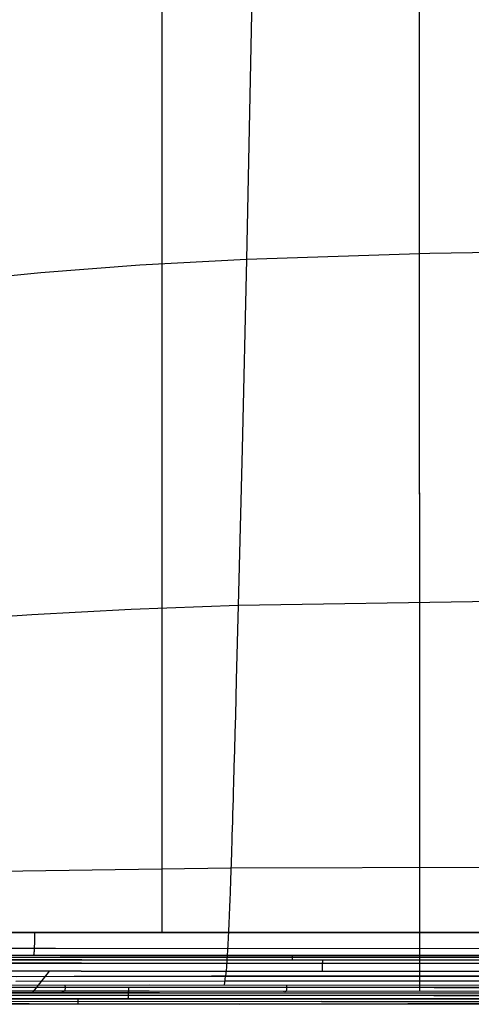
# Model space of a CAD drawing. Header units: millimetres. Extents: x -273 to 273, y -240 to 302.
# Tile 68 of 256: x -137 to -77, y -235 to -104. Entities that reach past the tile are written whole.
import ezdxf

# ---------------------------------------------------------------- set-up
doc = ezdxf.new("R2010")
doc.units = ezdxf.units.MM
doc.header["$MEASUREMENT"] = 0
doc.layers.add('IGES level 1', color=7, linetype='Continuous', true_color=0x3e413d)
doc.layers.add('IGES level 2', color=7, linetype='Continuous', true_color=0x008000)

msp = doc.modelspace()

# ---------------------------------------------------------------- linework, layer by layer
at = {"layer": 'IGES level 1'}
for p, q in [((-83.45, -232.9, 421.34), (-83.49, 232.73, 411.6)), ((-117.78, -225.56, 416.66), (-117.87, 225.64, 407.41)), ((-195.73, -225.49, 421.48), (-130.56, -225.55, 417.28)), ((-130.56, -225.55, 417.28), (-195.73, -225.49, 421.48)), ((-134.8, -225.55, 417.5), (-134.8, -225.65, 417.5)), ((-134.8, -225.65, 417.5), (-134.8, -225.75, 417.5)), ((-134.8, -225.75, 417.5), (-134.8, -225.85, 417.49)), ((-134.8, -225.85, 417.49), (-134.8, -225.96, 417.48)), ((-134.8, -225.96, 417.48), (-134.8, -226.06, 417.47)), ((-134.8, -226.06, 417.47), (-134.8, -226.16, 417.45)), ((-130.56, -225.55, 417.28), (-65.3, -225.58, 414.76)), ((-65.3, -225.58, 414.76), (-130.56, -225.55, 417.28)), ((-134.82, -227.21, 417.04), (-134.83, -227.29, 416.99)), ((-134.83, -227.29, 416.99), (-134.83, -227.38, 416.93)), ((-134.83, -227.38, 416.93), (-134.83, -227.46, 416.87)), ((-134.81, -226.94, 417.19), (-134.82, -227.03, 417.15)), ((-134.82, -227.03, 417.15), (-134.82, -227.12, 417.1)), ((-134.82, -227.12, 417.1), (-134.82, -227.21, 417.04)), ((-134.8, -226.46, 417.38), (-134.81, -226.56, 417.35)), ((-134.81, -226.56, 417.35), (-134.81, -226.65, 417.32)), ((-134.81, -226.65, 417.32), (-134.81, -226.75, 417.28)), ((-134.81, -226.75, 417.28), (-134.81, -226.84, 417.24)), ((-134.81, -226.84, 417.24), (-134.81, -226.94, 417.19)), ((-134.8, -226.16, 417.45), (-134.8, -226.26, 417.43)), ((-134.8, -226.26, 417.43), (-134.8, -226.36, 417.41)), ((-134.8, -226.36, 417.41), (-134.8, -226.46, 417.38)), ((-132.02, -227.69, 416.51), (-197.92, -227.64, 420.8)), ((-131.38, -228.61, 414.36), (-196.96, -228.55, 418.61)), ((-196.96, -228.55, 418.61), (-131.38, -228.61, 414.36)), ((-134.95, -228.6, 414.65), (-134.96, -228.61, 414.55)), ((-134.94, -228.59, 414.86), (-134.95, -228.6, 414.76)), ((-134.95, -228.6, 414.76), (-134.95, -228.6, 414.65)), ((-134.93, -228.57, 414.96), (-134.94, -228.59, 414.86)), ((-134.92, -228.53, 415.16), (-134.93, -228.55, 415.06)), ((-134.93, -228.55, 415.06), (-134.93, -228.57, 414.96)), ((-134.91, -228.48, 415.36), (-134.92, -228.51, 415.26)), ((-134.92, -228.51, 415.26), (-134.92, -228.53, 415.16)), ((-134.9, -228.42, 415.56), (-134.91, -228.45, 415.46)), ((-134.91, -228.45, 415.46), (-134.91, -228.48, 415.36)), ((-134.89, -228.34, 415.75), (-134.9, -228.38, 415.65)), ((-134.9, -228.38, 415.65), (-134.9, -228.42, 415.56)), ((-134.88, -228.25, 415.93), (-134.89, -228.29, 415.84)), ((-134.89, -228.29, 415.84), (-134.89, -228.34, 415.75)), ((-134.87, -228.14, 416.11), (-134.88, -228.2, 416.02)), ((-134.88, -228.2, 416.02), (-134.88, -228.25, 415.93)), ((-134.86, -228.03, 416.28), (-134.87, -228.09, 416.19)), ((-134.87, -228.09, 416.19), (-134.87, -228.14, 416.11)), ((-134.85, -227.83, 416.52), (-134.86, -227.9, 416.44)), ((-134.86, -227.9, 416.44), (-134.86, -227.97, 416.36)), ((-134.86, -227.97, 416.36), (-134.86, -228.03, 416.28)), ((-134.84, -227.69, 416.66), (-134.85, -227.76, 416.59)), ((-134.85, -227.76, 416.59), (-134.85, -227.83, 416.52)), ((-134.83, -227.46, 416.87), (-134.84, -227.54, 416.8)), ((-134.84, -227.54, 416.8), (-134.84, -227.62, 416.73)), ((-134.84, -227.62, 416.73), (-134.84, -227.69, 416.66)), ((-66.03, -227.73, 413.94), (-132.02, -227.69, 416.51)), ((-65.71, -228.64, 411.82), (-131.38, -228.61, 414.36)), ((-131.38, -228.61, 414.36), (-65.71, -228.64, 411.82)), ((-100.41, -229.22, 370.4), (-100.41, -228.63, 412.95)), ((0, -228.9, 393.49), (-199.09, -228.9, 393.49)), ((-128.56, -229.67, 370.63), (-192.74, -229.61, 374.73)), ((-192.74, -229.61, 374.73), (-128.56, -229.67, 370.63)), ((-128.51, -229.2, 371.69), (-192.66, -229.15, 375.79)), ((-192.66, -229.15, 375.79), (-128.51, -229.2, 371.69)), ((-64.3, -229.7, 368.15), (-128.56, -229.67, 370.63)), ((-128.56, -229.67, 370.63), (-64.3, -229.7, 368.15)), ((-64.28, -229.24, 369.21), (-128.51, -229.2, 371.69)), ((-128.51, -229.2, 371.69), (-64.28, -229.24, 369.21)), ((-96.44, -229.8, 369.09), (-96.45, -229.84, 369.06)), ((-96.45, -229.84, 369.06), (-96.45, -229.88, 369.03)), ((-96.45, -229.88, 369.03), (-96.45, -229.92, 369)), ((-96.45, -229.92, 369), (-96.45, -229.97, 368.97)), ((-96.45, -229.97, 368.97), (-96.45, -230.01, 368.95)), ((-96.43, -229.55, 369.34), (-96.44, -229.58, 369.3)), ((-96.44, -229.58, 369.3), (-96.44, -229.61, 369.26)), ((-96.44, -229.61, 369.26), (-96.44, -229.65, 369.22)), ((-96.44, -229.65, 369.22), (-96.44, -229.69, 369.19)), ((-96.44, -229.69, 369.19), (-96.44, -229.72, 369.15)), ((-96.44, -229.72, 369.15), (-96.44, -229.76, 369.12)), ((-96.44, -229.76, 369.12), (-96.44, -229.8, 369.09)), ((-96.42, -229.38, 369.6), (-96.43, -229.41, 369.55)), ((-96.43, -229.41, 369.55), (-96.43, -229.43, 369.51)), ((-96.43, -229.43, 369.51), (-96.43, -229.46, 369.46)), ((-96.43, -229.46, 369.46), (-96.43, -229.49, 369.42)), ((-96.43, -229.49, 369.42), (-96.43, -229.52, 369.38)), ((-96.43, -229.52, 369.38), (-96.43, -229.55, 369.34)), ((-96.41, -229.27, 369.89), (-96.42, -229.29, 369.84)), ((-96.42, -229.29, 369.84), (-96.42, -229.3, 369.79)), ((-96.42, -229.3, 369.79), (-96.42, -229.32, 369.74)), ((-96.42, -229.32, 369.74), (-96.42, -229.34, 369.69)), ((-96.42, -229.34, 369.69), (-96.42, -229.36, 369.65)), ((-96.42, -229.36, 369.65), (-96.42, -229.38, 369.6)), ((-96.4, -229.23, 370.14), (-96.41, -229.23, 370.09)), ((-96.41, -229.23, 370.09), (-96.41, -229.24, 370.04)), ((-96.41, -229.24, 370.04), (-96.41, -229.25, 369.99)), ((-96.41, -229.25, 369.99), (-96.41, -229.26, 369.94)), ((-96.41, -229.26, 369.94), (-96.41, -229.27, 369.89)), ((-96.4, -229.22, 370.25), (-96.4, -229.23, 370.2)), ((-96.4, -229.23, 370.2), (-96.4, -229.23, 370.14)), ((-128.59, -230.7, 370.21), (-192.77, -230.61, 374.31)), ((-192.77, -230.61, 374.31), (-128.59, -230.7, 370.21)), ((-135.05, -233.6, 370.54), (-132.79, -230.7, 370.43)), ((-64.31, -230.76, 367.74), (-128.59, -230.7, 370.21)), ((-128.59, -230.7, 370.21), (-64.31, -230.76, 367.74)), ((-96.45, -230.34, 368.82), (-96.46, -230.39, 368.81)), ((-96.46, -230.39, 368.81), (-96.46, -230.44, 368.8)), ((-96.46, -230.44, 368.8), (-96.46, -230.49, 368.79)), ((-96.46, -230.49, 368.79), (-96.46, -230.54, 368.78)), ((-96.46, -230.54, 368.78), (-96.46, -230.59, 368.78)), ((-96.46, -230.59, 368.78), (-96.46, -230.64, 368.77)), ((-96.46, -230.64, 368.77), (-96.46, -230.69, 368.77)), ((-96.46, -230.69, 368.77), (-96.46, -230.74, 368.77)), ((-96.45, -230.01, 368.95), (-96.45, -230.06, 368.93)), ((-96.45, -230.06, 368.93), (-96.45, -230.1, 368.9)), ((-96.45, -230.1, 368.9), (-96.45, -230.15, 368.88)), ((-96.45, -230.15, 368.88), (-96.45, -230.19, 368.87)), ((-96.45, -230.19, 368.87), (-96.45, -230.24, 368.85)), ((-96.45, -230.24, 368.85), (-96.45, -230.29, 368.83)), ((-96.45, -230.29, 368.83), (-96.45, -230.34, 368.82)), ((-128.59, -232.89, 370.21), (-192.79, -232.84, 374.25)), ((-96.58, -233.64, 368.8), (-180.97, -233.53, 373.37)), ((-180.73, -233.53, 373.35), (-133.43, -233.6, 370.45)), ((-81.56, -233.98, 420.86), (-163.03, -233.92, 424.79)), ((-163.03, -233.92, 424.79), (-81.56, -233.98, 420.86)), ((-81.54, -232.9, 421.28), (-163, -232.85, 425.22)), ((-163, -232.85, 425.21), (-81.54, -232.9, 421.28)), ((-133.43, -233.6, 370.45), (-66.74, -233.66, 367.85)), ((-64.32, -232.93, 367.77), (-128.59, -232.89, 370.21)), ((-122.3, -233.8, 422.63), (-122.31, -233.84, 422.6)), ((-122.31, -233.84, 422.6), (-122.31, -233.88, 422.57)), ((-122.31, -233.88, 422.57), (-122.31, -233.92, 422.53)), ((-122.31, -233.92, 422.53), (-122.31, -233.95, 422.5)), ((-122.31, -233.95, 422.5), (-122.31, -233.99, 422.46)), ((-122.29, -233.48, 422.81), (-122.3, -233.53, 422.79)), ((-122.3, -233.53, 422.79), (-122.3, -233.58, 422.77)), ((-122.3, -233.58, 422.77), (-122.3, -233.62, 422.74)), ((-122.3, -233.62, 422.74), (-122.3, -233.67, 422.72)), ((-122.3, -233.67, 422.72), (-122.3, -233.71, 422.69)), ((-122.3, -233.71, 422.69), (-122.3, -233.75, 422.66)), ((-122.3, -233.75, 422.66), (-122.3, -233.8, 422.63)), ((-122.29, -232.88, 422.92), (-122.29, -232.93, 422.92)), ((-122.29, -232.93, 422.92), (-122.29, -232.98, 422.92)), ((-122.29, -232.98, 422.92), (-122.29, -233.03, 422.92)), ((-122.29, -233.03, 422.92), (-122.29, -233.09, 422.91)), ((-122.29, -233.09, 422.91), (-122.29, -233.14, 422.9)), ((-122.29, -233.14, 422.9), (-122.29, -233.19, 422.9)), ((-122.29, -233.19, 422.9), (-122.29, -233.24, 422.88)), ((-122.29, -233.24, 422.88), (-122.29, -233.29, 422.87)), ((-122.29, -233.29, 422.87), (-122.29, -233.34, 422.86)), ((-122.29, -233.34, 422.86), (-122.29, -233.39, 422.84)), ((-122.29, -233.39, 422.84), (-122.29, -233.43, 422.83)), ((-122.29, -233.43, 422.83), (-122.29, -233.48, 422.81)), ((-48.3, -233.67, 367.43), (-96.58, -233.64, 368.8)), ((0, -232.92, 419.97), (-81.54, -232.9, 421.28)), ((-81.54, -232.9, 421.28), (0, -232.92, 419.97)), ((-135.51, -235.1, 372.09), (-184.03, -235.06, 375.1)), ((-96.52, -235.12, 370.2), (-183.84, -235.06, 375.09)), ((-178.65, -235.06, 374.84), (-107.54, -235.12, 370.66)), ((-176.61, -234.67, 373.56), (-88.36, -234.77, 369.03)), ((-81.59, -234.43, 419.8), (-163.1, -234.38, 423.74)), ((-163.1, -234.38, 423.74), (-81.59, -234.43, 419.8)), ((-90.37, -235.13, 370.1), (-135.51, -235.1, 372.09)), ((-128.97, -235.1, 371.75), (-128.97, -234.41, 421.77)), ((-122.35, -234.4, 421.6), (-122.36, -234.41, 421.55)), ((-122.36, -234.41, 421.55), (-122.36, -234.41, 421.49)), ((-122.36, -234.41, 421.49), (-122.36, -234.41, 421.44)), ((-122.34, -234.36, 421.8), (-122.35, -234.37, 421.75)), ((-122.35, -234.37, 421.75), (-122.35, -234.38, 421.7)), ((-122.35, -234.38, 421.7), (-122.35, -234.39, 421.65)), ((-122.35, -234.39, 421.65), (-122.35, -234.4, 421.6)), ((-122.33, -234.3, 421.99), (-122.34, -234.32, 421.95)), ((-122.34, -234.32, 421.95), (-122.34, -234.33, 421.9)), ((-122.34, -234.33, 421.9), (-122.34, -234.35, 421.85)), ((-122.34, -234.35, 421.85), (-122.34, -234.36, 421.8)), ((-122.32, -234.18, 422.22), (-122.33, -234.21, 422.18)), ((-122.33, -234.21, 422.18), (-122.33, -234.23, 422.13)), ((-122.33, -234.23, 422.13), (-122.33, -234.26, 422.09)), ((-122.33, -234.26, 422.09), (-122.33, -234.28, 422.04)), ((-122.33, -234.28, 422.04), (-122.33, -234.3, 421.99)), ((-122.31, -234.02, 422.43), (-122.32, -234.06, 422.39)), ((-122.32, -234.06, 422.39), (-122.32, -234.09, 422.35)), ((-122.32, -234.09, 422.35), (-122.32, -234.12, 422.31)), ((-122.32, -234.12, 422.31), (-122.32, -234.15, 422.26)), ((-122.32, -234.15, 422.26), (-122.32, -234.18, 422.22)), ((-122.31, -233.99, 422.46), (-122.31, -234.02, 422.43)), ((-107.54, -235.12, 370.66), (-36.35, -235.07, 368.26)), ((-96.56, -234.76, 369.32), (-48.29, -234.79, 367.97)), ((-40.11, -234.96, 368.08), (-96.56, -234.76, 369.32)), ((0, -234.8, 367.52), (-96.52, -235.12, 370.2)), ((-45.19, -235.14, 368.9), (-90.37, -235.13, 370.1)), ((-88.36, -234.77, 369.03), (0, -234.8, 367.52)), ((0, -234.45, 418.49), (-81.59, -234.43, 419.8)), ((-81.59, -234.43, 419.8), (0, -234.45, 418.49)), ((0, -233.99, 419.55), (-81.56, -233.98, 420.86)), ((-81.56, -233.98, 420.86), (0, -233.99, 419.55))]:
    msp.add_line(p, q, dxfattribs=at)
at = {"layer": 'IGES level 2', "color": 31, "true_color": 0xfabe47}
for p, q in [((-83.45, -233.43, 421.35), (-83.49, 233.2, 411.59)), ((-105.33, -74.13, 470.57), (-106.54, -135.7, 474.46)), ((-82.09, -134.91, 473.58), (-106.54, -135.7, 474.46)), ((-55.77, -134.54, 472.72), (-82.09, -134.91, 473.58)), ((-120.77, -136.48, 474.99), (-133.97, -137.5, 475.63)), ((-106.54, -135.7, 474.46), (-120.77, -136.48, 474.99)), ((-106.54, -135.7, 474.46), (-107.11, -160.98, 475.18)), ((-133.97, -137.5, 475.63), (-140.19, -138.11, 476.05)), ((-107.11, -160.98, 475.18), (-107.64, -181.89, 475.27)), ((-56.41, -181.09, 473.8), (-107.64, -181.89, 475.27)), ((-121.93, -182.43, 475.71), (-135.18, -183.14, 476.26)), ((-107.64, -181.89, 475.27), (-121.93, -182.43, 475.71)), ((-107.64, -181.89, 475.27), (-107.9, -191.81, 475.2)), ((-135.18, -183.14, 476.26), (-141.4, -183.57, 476.63)), ((-107.9, -191.81, 475.2), (-108.03, -196.6, 475.03)), ((-108.03, -196.6, 475.03), (-108.09, -198.94, 474.9)), ((-108.09, -198.94, 474.9), (-108.15, -201.22, 474.71)), ((-108.15, -201.22, 474.71), (-108.21, -203.45, 474.48)), ((-108.21, -203.45, 474.48), (-108.27, -205.62, 474.19)), ((-108.27, -205.62, 474.19), (-108.3, -206.68, 474.02)), ((-108.3, -206.68, 474.02), (-108.33, -207.72, 473.84)), ((-108.36, -208.74, 473.64), (-108.39, -209.75, 473.42)), ((-108.33, -207.72, 473.84), (-108.36, -208.74, 473.64)), ((-108.39, -209.75, 473.42), (-108.42, -210.73, 473.18)), ((-108.42, -210.73, 473.18), (-108.45, -211.69, 472.92)), ((-108.48, -212.63, 472.64), (-108.51, -213.55, 472.33)), ((-108.45, -211.69, 472.92), (-108.48, -212.63, 472.64)), ((-108.51, -213.55, 472.33), (-108.54, -214.45, 472.01)), ((-108.56, -215.32, 471.66), (-108.58, -215.74, 471.48)), ((-108.54, -214.45, 472.01), (-108.56, -215.32, 471.66)), ((-108.6, -216.58, 471.09), (-108.62, -216.98, 470.89)), ((0, -216.7, 468.94), (-108.62, -216.98, 470.89)), ((-108.59, -216.16, 471.29), (-108.6, -216.58, 471.09)), ((-108.58, -215.74, 471.48), (-108.59, -216.16, 471.29)), ((-136.34, -217.38, 471.83), (-142.6, -217.52, 472.19)), ((-108.62, -216.98, 470.89), (-136.34, -217.38, 471.83)), ((-108.66, -218.11, 470.28), (-108.67, -218.48, 470.07)), ((-108.64, -217.74, 470.49), (-108.66, -218.11, 470.28)), ((-108.63, -217.37, 470.7), (-108.64, -217.74, 470.49)), ((-108.62, -216.98, 470.89), (-108.63, -217.37, 470.7)), ((-108.69, -219.19, 469.62), (-108.71, -219.54, 469.39)), ((-108.68, -218.84, 469.84), (-108.69, -219.19, 469.62)), ((-108.67, -218.48, 470.07), (-108.68, -218.84, 469.84)), ((-108.74, -220.55, 468.66), (-108.76, -220.87, 468.4)), ((-108.73, -220.22, 468.91), (-108.74, -220.55, 468.66)), ((-108.72, -219.88, 469.15), (-108.73, -220.22, 468.91)), ((-108.71, -219.54, 469.39), (-108.72, -219.88, 469.15)), ((-108.81, -222.12, 467.34), (-108.82, -222.42, 467.06)), ((-108.79, -221.82, 467.61), (-108.81, -222.12, 467.34)), ((-108.78, -221.51, 467.88), (-108.79, -221.82, 467.61)), ((-108.77, -221.19, 468.15), (-108.78, -221.51, 467.88)), ((-108.76, -220.87, 468.4), (-108.77, -221.19, 468.15)), ((-108.84, -223, 466.49), (-108.86, -223.56, 465.9)), ((-108.82, -222.42, 467.06), (-108.84, -223, 466.49)), ((-108.91, -224.62, 464.67), (-108.93, -225.12, 464.02)), ((-108.89, -224.1, 465.29), (-108.91, -224.62, 464.67)), ((-108.86, -223.56, 465.9), (-108.89, -224.1, 465.29)), ((-108.98, -226.06, 462.69), (-109, -226.5, 462)), ((-108.96, -225.6, 463.36), (-108.98, -226.06, 462.69)), ((-108.93, -225.12, 464.02), (-108.96, -225.6, 463.36)), ((-109.04, -227.34, 460.57), (-109.06, -227.73, 459.83)), ((-109.02, -226.93, 461.29), (-109.04, -227.34, 460.57)), ((-109, -226.5, 462), (-109.02, -226.93, 461.29)), ((-109.11, -228.46, 458.32), (-109.13, -228.8, 457.54)), ((-109.09, -228.1, 459.08), (-109.11, -228.46, 458.32)), ((-109.06, -227.73, 459.83), (-109.09, -228.1, 459.08)), ((-109.21, -230, 454.33), (-109.23, -230.27, 453.49)), ((-109.19, -229.72, 455.15), (-109.21, -230, 454.33)), ((-109.17, -229.43, 455.96), (-109.19, -229.72, 455.15)), ((-109.15, -229.12, 456.76), (-109.17, -229.43, 455.96)), ((-109.13, -228.8, 457.54), (-109.15, -229.12, 456.76)), ((-109.28, -230.98, 450.94), (-109.32, -231.39, 449.2)), ((-109.25, -230.52, 452.65), (-109.28, -230.98, 450.94)), ((-109.23, -230.27, 453.49), (-109.25, -230.52, 452.65)), ((-163.94, -232.65, 445.31), (-119.46, -232.53, 442.8)), ((-163.94, -232.65, 445.31), (-119.46, -232.53, 442.8)), ((-129.51, -231.43, 449.9), (-146.08, -231.47, 450.84)), ((-109.39, -232.07, 445.64), (-137.3, -232.11, 446.72)), ((-137.21, -231.44, 450.27), (-109.32, -231.39, 449.2)), ((-130.74, -232.53, 443.36), (-130.73, -232.95, 439.38)), ((-111.19, -231.4, 449.26), (-129.51, -231.43, 449.9)), ((-119.46, -232.53, 442.8), (-74.94, -232.57, 441.08)), ((-119.46, -232.53, 442.8), (-74.94, -232.57, 441.08)), ((0, -231.36, 447.4), (-111.19, -231.4, 449.26)), ((-109.46, -232.54, 442.34), (-109.41, -232.23, 444.64)), ((-109.41, -232.23, 444.64), (-109.37, -231.85, 446.93)), ((0, -232.05, 443.84), (-109.39, -232.07, 445.64)), ((-109.37, -231.85, 446.93), (-109.32, -231.39, 449.2)), ((-109.32, -231.39, 449.2), (0, -231.36, 447.4)), ((-101.21, -232.55, 442), (-101.2, -232.97, 438.01)), ((-119.89, -233.41, 422.82), (-164.53, -233.38, 425.32)), ((-119.89, -233.41, 422.82), (-164.53, -233.38, 425.32)), ((-164.02, -233.35, 435.33), (-119.52, -233.36, 432.83)), ((-131.01, -233.48, 427.38), (-131.21, -233.4, 423.38)), ((-130.87, -233.43, 431.38), (-131.01, -233.48, 427.38)), ((-130.77, -233.26, 435.38), (-130.87, -233.43, 431.38)), ((-130.73, -232.95, 439.38), (-130.77, -233.26, 435.38)), ((-75.21, -233.44, 421.1), (-119.89, -233.41, 422.82)), ((-75.21, -233.44, 421.1), (-119.89, -233.41, 422.82)), ((-119.52, -233.36, 432.83), (-74.98, -233.38, 431.11)), ((-101.42, -233.5, 426.02), (-101.57, -233.42, 422.02)), ((-101.3, -233.44, 430.02), (-101.42, -233.5, 426.02)), ((-101.23, -233.27, 434.02), (-101.3, -233.44, 430.02)), ((-101.2, -232.97, 438.01), (-101.23, -233.27, 434.02))]:
    msp.add_line(p, q, dxfattribs=at)

doc.saveas('drawing.dxf')
